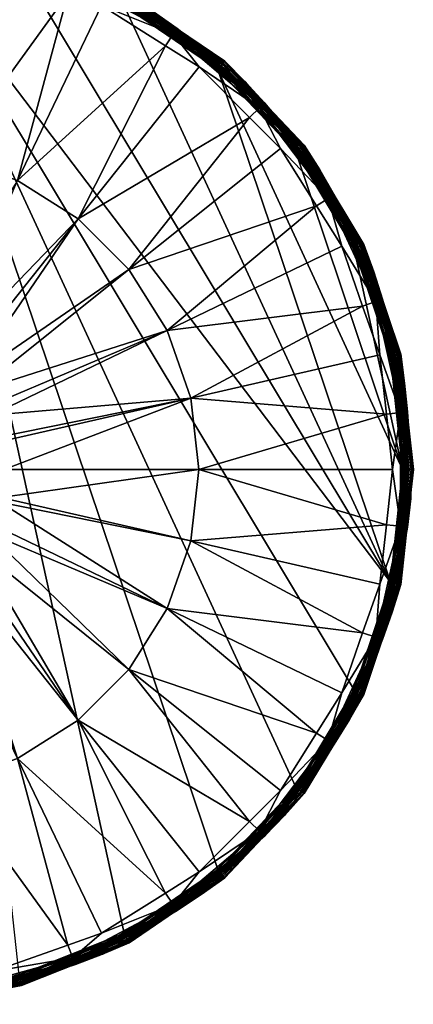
# Model space of a CAD drawing. Extents: x -0.145 to 0.145, y -0.546 to 0.024.
# Tile 23 of 256: x 0.026 to 0.1, y -0.546 to -0.362. Entities that reach past the tile are written whole.
import ezdxf

# ---------------------------------------------------------------- set-up
doc = ezdxf.new("R2010")
doc.units = 0
doc.layers.add('7402U-33(2020)-1@7402U-33(2020)', color=7, linetype='CONTINUOUS')

msp = doc.modelspace()

# ---------------------------------------------------------------- meshes
at = {"layer": '7402U-33(2020)-1@7402U-33(2020)'}
mesh = msp.add_polyface(dxfattribs=at)
corners = [(0.04693, -0.35797, 0.46656), (0.03187, -0.35194, 0.4669), (0.02684, -0.34997, 0.46656), (0.04694, -0.35795, 0.4669), (0.02685, -0.34995, 0.4669), (0.04616, -0.35942, 0.46492), (0.02632, -0.35187, 0.46489), (0.046, -0.35972, 0.46489), (0.02641, -0.35155, 0.46492), (0.0054, -0.34844, 0.46489), (0.00542, -0.34811, 0.46492), (0.02681, -0.35011, 0.46609), (0.02674, -0.35035, 0.46567), (0.04686, -0.3581, 0.46609), (0.00549, -0.34687, 0.46567), (0.02665, -0.35069, 0.46532), (0.04674, -0.35832, 0.46567), (0.00547, -0.34722, 0.46532), (0.04658, -0.35863, 0.46532), (0.02653, -0.35109, 0.46506), (0.04638, -0.359, 0.46506), (0.00545, -0.34764, 0.46506), (0.0418, -0.3597, 0.48326), (0.0355, -0.3575, 0.48326), (0.03643, -0.35512, 0.48293), (0.01598, -0.34945, 0.48293), (0.0156, -0.35193, 0.48326), (0.0001, -0.35018, 0.48326), (0.02149, -0.35259, 0.48326), (0.03663, -0.35461, 0.4827), (0.05549, -0.3646, 0.4827), (0.03674, -0.35435, 0.48249), (0.05565, -0.36437, 0.48249), (-0.00521, -0.3483, 0.48293), (0.03193, -0.35183, 0.47948), (0.03681, -0.35409, 0.47948), (0.03691, -0.35391, 0.48156), (0.01619, -0.34815, 0.48156), (0.01618, -0.34824, 0.48186), (0.03688, -0.35399, 0.48186), (0.01615, -0.34841, 0.48224), (0.03681, -0.35415, 0.48224), (0.01611, -0.34862, 0.48249), (0.01607, -0.3489, 0.4827), (0.01613, -0.34836, 0.47948), (0.0001, -0.38643, 0.48642), (-0.00506, -0.35076, 0.48326), (0.01342, -0.38794, 0.48642), (0.02607, -0.39236, 0.48642), (0.05375, -0.36721, 0.48326)]
mesh.append_faces([[corners[k] for k in face] for face in [(0, 1, 2, 2), (0, 3, 1, 1), (1, 4, 2, 2), (5, 6, 7, 7), (8, 6, 5, 5), (8, 9, 6, 6), (10, 9, 8, 8), (2, 11, 0, 0), (11, 12, 13, 13), (11, 14, 12, 12), (12, 15, 16, 16), (12, 17, 15, 15), (18, 19, 20, 20), (15, 19, 18, 18), (15, 21, 19, 19), (20, 8, 5, 5), (19, 8, 20, 20), (19, 10, 8, 8), (21, 10, 19, 19), (22, 23, 24, 24), (25, 26, 27, 27), (25, 28, 26, 26), (29, 30, 24, 24), (31, 32, 29, 29), (33, 25, 27, 27), (34, 35, 36, 36), (36, 37, 34, 34), (36, 38, 37, 37), (39, 38, 36, 36), (39, 40, 38, 38), (41, 40, 39, 39), (41, 42, 40, 40), (31, 42, 41, 41), (31, 43, 42, 42), (29, 43, 31, 31), (29, 25, 43, 43), (24, 25, 29, 29), (24, 28, 25, 25), (23, 28, 24, 24), (37, 44, 34, 34), (27, 45, 46, 46), (26, 45, 27, 27), (28, 47, 26, 26), (23, 47, 28, 28), (22, 48, 23, 23), (49, 48, 22, 22), (4, 34, 44, 44), (1, 34, 4, 4), (1, 35, 34, 34), (3, 35, 1, 1)]])
mesh = msp.add_polyface(dxfattribs=at)
corners = [(0.09083, -0.48828, 0.46656), (0.09086, -0.48829, 0.4669), (0.09604, -0.47291, 0.4669), (0.08935, -0.48759, 0.46492), (0.09581, -0.46737, 0.46489), (0.08904, -0.48745, 0.46489), (0.09614, -0.46744, 0.46492), (0.09735, -0.46771, 0.46567), (0.09701, -0.46763, 0.46532), (0.09047, -0.48811, 0.46567), (0.0966, -0.46754, 0.46506), (0.09016, -0.48797, 0.46532), (0.08977, -0.48779, 0.46506), (0.09311, -0.47764, 0.48293), (0.09062, -0.47679, 0.48326), (0.09381, -0.46769, 0.48326), (0.0867, -0.488, 0.48326), (0.01827, -0.45679, 0.4885), (0.02046, -0.45806, 0.4881), (0.01833, -0.46084, 0.4881), (0.02037, -0.45173, 0.4885), (0.02281, -0.45239, 0.4881), (0.02113, -0.45644, 0.4881), (0.02108, -0.4463, 0.4885), (0.02361, -0.4463, 0.4881), (0.02293, -0.45152, 0.4881), (0.01616, -0.4506, 0.49111), (0.01467, -0.4502, 0.49316), (0.01518, -0.4463, 0.49316), (0.01624, -0.45562, 0.48952), (0.0145, -0.45461, 0.49111), (0.01873, -0.4463, 0.48952), (0.0181, -0.45112, 0.48952), (0.01672, -0.4463, 0.49111), (0.01494, -0.46114, 0.4885), (0.01673, -0.46293, 0.4881), (0.01464, -0.46453, 0.4881), (0.0469, -0.48363, 0.48642), (0.05996, -0.4463, 0.48642), (0.05404, -0.47227, 0.48642), (0.05846, -0.45962, 0.48642), (0.03742, -0.4931, 0.48642), (0.02607, -0.50024, 0.48642), (0.01186, -0.46667, 0.4881), (0.09505, -0.45662, 0.48326), (0.09622, -0.4463, 0.48326), (0.0054, -0.34844, 0.46489), (0.06354, -0.52099, 0.46489), (0.07812, -0.50561, 0.46489), (0.046, -0.53288, 0.46489)]
mesh.append_faces([[corners[k] for k in face] for face in [(0, 1, 2, 2), (3, 4, 5, 5), (6, 4, 3, 3), (7, 8, 9, 9), (8, 10, 11, 11), (12, 6, 3, 3), (10, 6, 12, 12), (13, 14, 15, 15), (13, 16, 14, 14), (17, 18, 19, 19), (20, 21, 22, 22), (23, 24, 25, 25), (26, 27, 28, 28), (29, 30, 26, 26), (20, 25, 21, 21), (20, 23, 25, 25), (31, 23, 20, 20), (17, 22, 18, 18), (17, 20, 22, 22), (32, 20, 17, 17), (32, 31, 20, 20), (33, 31, 32, 32), (34, 19, 35, 35), (34, 17, 19, 19), (29, 17, 34, 34), (29, 32, 17, 17), (26, 32, 29, 29), (26, 33, 32, 32), (28, 33, 26, 26), (35, 36, 34, 34), (37, 19, 18, 18), (24, 38, 25, 25), (21, 39, 22, 22), (21, 40, 39, 39), (25, 40, 21, 21), (41, 35, 19, 19), (41, 36, 35, 35), (42, 43, 36, 36), (38, 40, 25, 25), (38, 44, 40, 40), (45, 44, 38, 38), (39, 14, 16, 16), (40, 14, 39, 39), (40, 15, 14, 14), (44, 15, 40, 40), (18, 39, 37, 37), (18, 22, 39, 39), (37, 41, 19, 19), (46, 47, 48, 48), (46, 49, 47, 47)]])
mesh = msp.add_polyface(dxfattribs=at)
corners = [(0.02037, -0.44087, 0.4885), (0.02281, -0.44021, 0.4881), (0.02293, -0.44108, 0.4881), (0.01827, -0.43581, 0.4885), (0.02046, -0.43454, 0.4881), (0.02113, -0.43616, 0.4881), (0.01494, -0.43146, 0.4885), (0.01328, -0.43312, 0.48952), (0.01873, -0.4463, 0.48952), (0.0181, -0.44148, 0.48952), (0.02108, -0.4463, 0.4885), (0.01616, -0.442, 0.49111), (0.0145, -0.43799, 0.49111), (0.01316, -0.43876, 0.49316), (0.01672, -0.4463, 0.49111), (0.01467, -0.4424, 0.49316), (0.01518, -0.4463, 0.49316), (0.01373, -0.44265, 0.49553), (0.01464, -0.42807, 0.4881), (0.01673, -0.42967, 0.4881), (0.01833, -0.43176, 0.4881), (0.01624, -0.43698, 0.48952), (0.02361, -0.4463, 0.4881), (0.01185, -0.43454, 0.49111), (0.02607, -0.39236, 0.48642), (0.00619, -0.42359, 0.4881), (0.01342, -0.38794, 0.48642), (0.03742, -0.3995, 0.48642), (0.01186, -0.42594, 0.4881), (0.0469, -0.40897, 0.48642), (0.05404, -0.42033, 0.48642), (0.05846, -0.43298, 0.48642), (0.05996, -0.4463, 0.48642), (0.06948, -0.3806, 0.48326), (0.08196, -0.39706, 0.48326), (0.0867, -0.4046, 0.48326), (0.09062, -0.41581, 0.48326), (0.09381, -0.42491, 0.48326), (0.09505, -0.43598, 0.48326), (0.0054, -0.34844, 0.46489), (0.08904, -0.48745, 0.46489), (0.09581, -0.46737, 0.46489), (0.07812, -0.50561, 0.46489), (0.02632, -0.54073, 0.46489), (0.046, -0.53288, 0.46489)]
mesh.append_faces([[corners[k] for k in face] for face in [(0, 1, 2, 2), (3, 4, 5, 5), (6, 3, 7, 7), (8, 9, 10, 10), (11, 9, 8, 8), (11, 12, 9, 9), (13, 12, 11, 11), (14, 11, 8, 8), (15, 11, 14, 14), (15, 13, 11, 11), (16, 15, 14, 14), (17, 15, 16, 16), (6, 18, 19, 19), (6, 4, 3, 3), (6, 20, 4, 4), (19, 20, 6, 6), (0, 5, 1, 1), (0, 3, 5, 5), (21, 3, 0, 0), (21, 7, 3, 3), (10, 2, 22, 22), (10, 0, 2, 2), (9, 0, 10, 10), (9, 21, 0, 0), (12, 21, 9, 9), (12, 23, 21, 21), (24, 25, 26, 26), (27, 28, 24, 24), (27, 18, 28, 28), (27, 19, 18, 18), (29, 19, 27, 27), (29, 20, 19, 19), (30, 20, 29, 29), (30, 4, 20, 20), (30, 5, 4, 4), (31, 5, 30, 30), (31, 1, 5, 5), (22, 31, 32, 32), (2, 31, 22, 22), (2, 1, 31, 31), (33, 29, 27, 27), (34, 30, 29, 29), (35, 30, 34, 34), (36, 30, 35, 35), (36, 31, 30, 30), (37, 31, 36, 36), (38, 32, 31, 31), (39, 40, 41, 41), (42, 40, 39, 39), (43, 44, 39, 39)]])
mesh = msp.add_polyface(dxfattribs=at)
corners = [(0.09083, -0.40432, 0.46656), (0.08249, -0.39041, 0.4669), (0.07969, -0.3858, 0.46656), (0.06855, -0.374, 0.4669), (0.06482, -0.37011, 0.46656), (0.07971, -0.38578, 0.4669), (0.07838, -0.38679, 0.46492), (0.06354, -0.37161, 0.46489), (0.07812, -0.38699, 0.46489), (0.06376, -0.37135, 0.46492), (0.06473, -0.37021, 0.46609), (0.07957, -0.38589, 0.46609), (0.06456, -0.37041, 0.46567), (0.07937, -0.38604, 0.46567), (0.06434, -0.37067, 0.46532), (0.0791, -0.38625, 0.46532), (0.06407, -0.37099, 0.46506), (0.07876, -0.3865, 0.46506), (0.0842, -0.3957, 0.48293), (0.08196, -0.39706, 0.48326), (0.07525, -0.38637, 0.48326), (0.06948, -0.3806, 0.48326), (0.07135, -0.3788, 0.48293), (0.08468, -0.39541, 0.4827), (0.07176, -0.37842, 0.4827), (0.08491, -0.39527, 0.48249), (0.07196, -0.37823, 0.48249), (0.08509, -0.39516, 0.48224), (0.07211, -0.37808, 0.48224), (0.08525, -0.39507, 0.48186), (0.07224, -0.37796, 0.48186), (0.08532, -0.39502, 0.48156), (0.07231, -0.3779, 0.48156), (0.08261, -0.39036, 0.47948), (0.07214, -0.37803, 0.47948), (0.06865, -0.37393, 0.47948), (0.05549, -0.3646, 0.4827), (0.05518, -0.36506, 0.48293), (0.06003, -0.37115, 0.48326), (0.0355, -0.3575, 0.48326), (0.02607, -0.39236, 0.48642), (0.01342, -0.38794, 0.48642), (0.05375, -0.36721, 0.48326), (0.03742, -0.3995, 0.48642), (0.0469, -0.40897, 0.48642), (0.08513, -0.39511, 0.47948), (0.0054, -0.34844, 0.46489), (0.09581, -0.46737, 0.46489), (0.02632, -0.35187, 0.46489), (0.046, -0.35972, 0.46489), (0.0981, -0.4463, 0.46489)]
mesh.append_faces([[corners[k] for k in face] for face in [(0, 1, 2, 2), (2, 3, 4, 4), (2, 5, 3, 3), (1, 5, 2, 2), (6, 7, 8, 8), (9, 7, 6, 6), (2, 10, 11, 11), (4, 10, 2, 2), (11, 12, 13, 13), (10, 12, 11, 11), (13, 14, 15, 15), (12, 14, 13, 13), (15, 16, 17, 17), (14, 16, 15, 15), (17, 9, 6, 6), (16, 9, 17, 17), (18, 19, 20, 20), (20, 21, 22, 22), (22, 18, 20, 20), (22, 23, 18, 18), (24, 23, 22, 22), (24, 25, 23, 23), (26, 25, 24, 24), (26, 27, 25, 25), (28, 27, 26, 26), (28, 29, 27, 27), (30, 29, 28, 28), (30, 31, 29, 29), (32, 31, 30, 30), (32, 33, 31, 31), (32, 34, 33, 33), (35, 34, 32, 32), (24, 36, 26, 26), (22, 37, 24, 24), (21, 38, 22, 22), (39, 40, 41, 41), (42, 43, 40, 40), (38, 43, 42, 42), (21, 43, 38, 38), (20, 44, 21, 21), (19, 44, 20, 20), (3, 34, 35, 35), (5, 34, 3, 3), (5, 33, 34, 34), (1, 33, 5, 5), (1, 45, 33, 33), (46, 47, 48, 48), (47, 49, 48, 48), (47, 7, 49, 49), (50, 8, 7, 7)]])
mesh = msp.add_polyface(dxfattribs=at)
corners = [(0.06482, -0.37011, 0.46656), (0.05141, -0.36098, 0.4669), (0.04693, -0.35797, 0.46656), (0.06484, -0.37008, 0.4669), (0.06855, -0.374, 0.4669), (0.04694, -0.35795, 0.4669), (0.06376, -0.37135, 0.46492), (0.046, -0.35972, 0.46489), (0.06354, -0.37161, 0.46489), (0.04616, -0.35942, 0.46492), (0.04686, -0.3581, 0.46609), (0.06473, -0.37021, 0.46609), (0.02681, -0.35011, 0.46609), (0.04674, -0.35832, 0.46567), (0.06456, -0.37041, 0.46567), (0.02674, -0.35035, 0.46567), (0.04658, -0.35863, 0.46532), (0.06434, -0.37067, 0.46532), (0.02665, -0.35069, 0.46532), (0.04638, -0.359, 0.46506), (0.06407, -0.37099, 0.46506), (0.05518, -0.36506, 0.48293), (0.05375, -0.36721, 0.48326), (0.0418, -0.3597, 0.48326), (0.06003, -0.37115, 0.48326), (0.03643, -0.35512, 0.48293), (0.05549, -0.3646, 0.4827), (0.03663, -0.35461, 0.4827), (0.05565, -0.36437, 0.48249), (0.03674, -0.35435, 0.48249), (0.05577, -0.3642, 0.48224), (0.03681, -0.35415, 0.48224), (0.05587, -0.36405, 0.48186), (0.03688, -0.35399, 0.48186), (0.05591, -0.36398, 0.48156), (0.03691, -0.35391, 0.48156), (0.07231, -0.3779, 0.48156), (0.06865, -0.37393, 0.47948), (0.07224, -0.37796, 0.48186), (0.07211, -0.37808, 0.48224), (0.07196, -0.37823, 0.48249), (0.07176, -0.37842, 0.4827), (0.07135, -0.3788, 0.48293), (0.05578, -0.36414, 0.47948), (0.05149, -0.36088, 0.47948), (0.03681, -0.35409, 0.47948)]
mesh.append_faces([[corners[k] for k in face] for face in [(0, 1, 2, 2), (0, 3, 1, 1), (4, 3, 0, 0), (1, 5, 2, 2), (6, 7, 8, 8), (9, 7, 6, 6), (0, 10, 11, 11), (2, 10, 0, 0), (2, 12, 10, 10), (11, 13, 14, 14), (10, 13, 11, 11), (10, 15, 13, 13), (14, 16, 17, 17), (13, 16, 14, 14), (13, 18, 16, 16), (17, 19, 20, 20), (16, 19, 17, 17), (20, 9, 6, 6), (19, 9, 20, 20), (21, 22, 23, 23), (21, 24, 22, 22), (25, 21, 23, 23), (25, 26, 21, 21), (27, 28, 26, 26), (29, 30, 28, 28), (31, 30, 29, 29), (31, 32, 30, 30), (33, 32, 31, 31), (33, 34, 32, 32), (35, 34, 33, 33), (36, 34, 37, 37), (36, 32, 34, 34), (38, 32, 36, 36), (38, 30, 32, 32), (39, 30, 38, 38), (39, 28, 30, 30), (40, 28, 39, 39), (40, 26, 28, 28), (41, 21, 26, 26), (42, 24, 21, 21), (34, 43, 37, 37), (34, 44, 43, 43), (35, 44, 34, 34), (35, 45, 44, 44), (5, 44, 45, 45), (1, 44, 5, 5), (1, 43, 44, 44), (3, 43, 1, 1), (3, 37, 43, 43), (4, 37, 3, 3)]])
mesh = msp.add_polyface(dxfattribs=at)
corners = [(0.10007, -0.4463, 0.46656), (0.09834, -0.43017, 0.4669), (0.09773, -0.42481, 0.46656), (0.1001, -0.4463, 0.4669), (0.09776, -0.4248, 0.4669), (0.09614, -0.42516, 0.46492), (0.09581, -0.42523, 0.46489), (0.09843, -0.4463, 0.46492), (0.08904, -0.40515, 0.46489), (0.0981, -0.4463, 0.46489), (0.0976, -0.42484, 0.46609), (0.09993, -0.4463, 0.46609), (0.09735, -0.42489, 0.46567), (0.09968, -0.4463, 0.46567), (0.09701, -0.42497, 0.46532), (0.09933, -0.4463, 0.46532), (0.0966, -0.42506, 0.46506), (0.08977, -0.40481, 0.46506), (0.09891, -0.4463, 0.46506), (0.08935, -0.40501, 0.46492), (0.09767, -0.43569, 0.48293), (0.09505, -0.43598, 0.48326), (0.09381, -0.42491, 0.48326), (0.09622, -0.4463, 0.48326), (0.09311, -0.41496, 0.48293), (0.09823, -0.43563, 0.4827), (0.09364, -0.41478, 0.4827), (0.0985, -0.4356, 0.48249), (0.0939, -0.41469, 0.48249), (0.09871, -0.43558, 0.48224), (0.0941, -0.41463, 0.48224), (0.09889, -0.43556, 0.48186), (0.09427, -0.41457, 0.48186), (0.09898, -0.43555, 0.48156), (0.09898, -0.45705, 0.48156), (0.09978, -0.4463, 0.47948), (0.09889, -0.45704, 0.48186), (0.09871, -0.45702, 0.48224), (0.0985, -0.457, 0.48249), (0.09823, -0.45697, 0.4827), (0.09767, -0.45691, 0.48293), (0.09891, -0.43555, 0.47948), (0.09847, -0.43017, 0.47948), (0.09435, -0.41454, 0.48156), (0.09414, -0.41459, 0.47948), (0.05846, -0.43298, 0.48642), (0.05996, -0.4463, 0.48642), (0.06354, -0.37161, 0.46489), (0.09581, -0.46737, 0.46489), (0.07812, -0.38699, 0.46489)]
mesh.append_faces([[corners[k] for k in face] for face in [(0, 1, 2, 2), (0, 3, 1, 1), (1, 4, 2, 2), (5, 6, 7, 7), (5, 8, 6, 6), (7, 6, 9, 9), (2, 10, 0, 0), (0, 10, 11, 11), (10, 12, 11, 11), (11, 12, 13, 13), (12, 14, 13, 13), (13, 14, 15, 15), (14, 16, 15, 15), (14, 17, 16, 16), (15, 16, 18, 18), (16, 5, 18, 18), (16, 19, 5, 5), (18, 5, 7, 7), (20, 21, 22, 22), (20, 23, 21, 21), (24, 20, 22, 22), (24, 25, 20, 20), (26, 25, 24, 24), (26, 27, 25, 25), (28, 27, 26, 26), (28, 29, 27, 27), (30, 29, 28, 28), (30, 31, 29, 29), (32, 33, 31, 31), (34, 33, 35, 35), (34, 31, 33, 33), (36, 29, 31, 31), (37, 27, 29, 29), (38, 25, 27, 27), (39, 20, 25, 25), (40, 23, 20, 20), (33, 41, 35, 35), (33, 42, 41, 41), (43, 42, 33, 33), (43, 44, 42, 42), (21, 45, 22, 22), (23, 46, 21, 21), (4, 42, 44, 44), (1, 42, 4, 4), (1, 41, 42, 42), (3, 41, 1, 1), (3, 35, 41, 41), (9, 6, 8, 8), (9, 47, 48, 48), (8, 49, 9, 9)]])
mesh = msp.add_polyface(dxfattribs=at)
corners = [(0.09773, -0.42481, 0.46656), (0.09258, -0.40943, 0.4669), (0.09083, -0.40432, 0.46656), (0.09776, -0.4248, 0.4669), (0.09086, -0.40431, 0.4669), (0.08249, -0.39041, 0.4669), (0.08935, -0.40501, 0.46492), (0.08904, -0.40515, 0.46489), (0.09614, -0.42516, 0.46492), (0.07812, -0.38699, 0.46489), (0.07838, -0.38679, 0.46492), (0.0907, -0.40438, 0.46609), (0.0976, -0.42484, 0.46609), (0.07957, -0.38589, 0.46609), (0.07969, -0.3858, 0.46656), (0.09047, -0.40449, 0.46567), (0.09735, -0.42489, 0.46567), (0.07937, -0.38604, 0.46567), (0.09016, -0.40463, 0.46532), (0.09701, -0.42497, 0.46532), (0.0791, -0.38625, 0.46532), (0.08977, -0.40481, 0.46506), (0.07876, -0.3865, 0.46506), (0.0966, -0.42506, 0.46506), (0.09381, -0.42491, 0.48326), (0.09062, -0.41581, 0.48326), (0.09311, -0.41496, 0.48293), (0.0842, -0.3957, 0.48293), (0.0867, -0.4046, 0.48326), (0.08196, -0.39706, 0.48326), (0.09427, -0.41457, 0.48186), (0.09889, -0.43556, 0.48186), (0.0941, -0.41463, 0.48224), (0.09435, -0.41454, 0.48156), (0.09898, -0.43555, 0.48156), (0.0927, -0.4094, 0.47948), (0.09414, -0.41459, 0.47948), (0.08532, -0.39502, 0.48156), (0.08525, -0.39507, 0.48186), (0.08509, -0.39516, 0.48224), (0.08491, -0.39527, 0.48249), (0.0939, -0.41469, 0.48249), (0.08468, -0.39541, 0.4827), (0.09364, -0.41478, 0.4827), (0.08513, -0.39511, 0.47948), (0.08261, -0.39036, 0.47948)]
mesh.append_faces([[corners[k] for k in face] for face in [(0, 1, 2, 2), (0, 3, 1, 1), (2, 4, 5, 5), (1, 4, 2, 2), (6, 7, 8, 8), (6, 9, 7, 7), (10, 9, 6, 6), (0, 11, 12, 12), (2, 11, 0, 0), (2, 13, 11, 11), (14, 13, 2, 2), (12, 15, 16, 16), (11, 15, 12, 12), (11, 17, 15, 15), (13, 17, 11, 11), (16, 18, 19, 19), (15, 18, 16, 16), (15, 20, 18, 18), (17, 20, 15, 15), (18, 21, 19, 19), (18, 22, 21, 21), (20, 22, 18, 18), (21, 6, 23, 23), (21, 10, 6, 6), (22, 10, 21, 21), (24, 25, 26, 26), (27, 28, 29, 29), (30, 31, 32, 32), (33, 34, 30, 30), (35, 36, 33, 33), (33, 37, 35, 35), (33, 38, 37, 37), (30, 38, 33, 33), (30, 39, 38, 38), (32, 39, 30, 30), (32, 40, 39, 39), (41, 40, 32, 32), (41, 42, 40, 40), (43, 42, 41, 41), (43, 27, 42, 42), (26, 27, 43, 43), (26, 28, 27, 27), (25, 28, 26, 26), (37, 44, 35, 35), (37, 45, 44, 44), (4, 44, 5, 5), (4, 35, 44, 44), (1, 35, 4, 4), (1, 36, 35, 35), (3, 36, 1, 1)]])
mesh = msp.add_polyface(dxfattribs=at)
corners = [(0.09083, -0.48828, 0.46656), (0.09604, -0.47291, 0.4669), (0.09773, -0.46779, 0.46656), (0.09951, -0.45167, 0.4669), (0.10007, -0.4463, 0.46656), (0.09776, -0.4678, 0.4669), (0.1001, -0.4463, 0.4669), (0.09614, -0.46744, 0.46492), (0.0981, -0.4463, 0.46489), (0.09581, -0.46737, 0.46489), (0.09843, -0.4463, 0.46492), (0.0976, -0.46776, 0.46609), (0.09993, -0.4463, 0.46609), (0.09735, -0.46771, 0.46567), (0.0907, -0.48822, 0.46609), (0.09968, -0.4463, 0.46567), (0.09933, -0.4463, 0.46532), (0.09701, -0.46763, 0.46532), (0.09891, -0.4463, 0.46506), (0.0966, -0.46754, 0.46506), (0.09381, -0.46769, 0.48326), (0.09505, -0.45662, 0.48326), (0.09767, -0.45691, 0.48293), (0.09311, -0.47764, 0.48293), (0.09364, -0.47782, 0.4827), (0.09823, -0.45697, 0.4827), (0.0939, -0.47791, 0.48249), (0.0985, -0.457, 0.48249), (0.0941, -0.47797, 0.48224), (0.09871, -0.45702, 0.48224), (0.09427, -0.47803, 0.48186), (0.09889, -0.45704, 0.48186), (0.09435, -0.47806, 0.48156), (0.09898, -0.45705, 0.48156), (0.09978, -0.4463, 0.47948), (0.09964, -0.4517, 0.47948), (0.09615, -0.47297, 0.47948), (0.09416, -0.47797, 0.47948), (0.09877, -0.45701, 0.47948), (0.09889, -0.43556, 0.48186), (0.09871, -0.43558, 0.48224), (0.0985, -0.4356, 0.48249), (0.09823, -0.43563, 0.4827), (0.09767, -0.43569, 0.48293), (0.09622, -0.4463, 0.48326), (0.09086, -0.48829, 0.4669)]
mesh.append_faces([[corners[k] for k in face] for face in [(0, 1, 2, 2), (2, 3, 4, 4), (2, 5, 3, 3), (1, 5, 2, 2), (3, 6, 4, 4), (7, 8, 9, 9), (10, 8, 7, 7), (2, 11, 0, 0), (2, 12, 11, 11), (4, 12, 2, 2), (11, 13, 14, 14), (11, 15, 13, 13), (12, 15, 11, 11), (13, 16, 17, 17), (15, 16, 13, 13), (17, 18, 19, 19), (16, 18, 17, 17), (19, 10, 7, 7), (18, 10, 19, 19), (20, 21, 22, 22), (22, 23, 20, 20), (22, 24, 23, 23), (25, 24, 22, 22), (25, 26, 24, 24), (27, 26, 25, 25), (27, 28, 26, 26), (29, 28, 27, 27), (29, 30, 28, 28), (31, 30, 29, 29), (31, 32, 30, 30), (33, 32, 31, 31), (33, 34, 35, 35), (32, 36, 37, 37), (33, 36, 32, 32), (33, 38, 36, 36), (35, 38, 33, 33), (31, 39, 33, 33), (29, 40, 31, 31), (27, 41, 29, 29), (25, 42, 27, 27), (22, 43, 25, 25), (21, 44, 22, 22), (3, 34, 6, 6), (3, 35, 34, 34), (3, 38, 35, 35), (5, 38, 3, 3), (5, 36, 38, 38), (1, 36, 5, 5), (1, 37, 36, 36), (45, 37, 1, 1)]])
mesh = msp.add_polyface(dxfattribs=at)
corners = [(0.02684, -0.54263, 0.46656), (0.04193, -0.53665, 0.4669), (0.04693, -0.53463, 0.46656), (0.04694, -0.53465, 0.4669), (0.06037, -0.52555, 0.4669), (0.04616, -0.53318, 0.46492), (0.046, -0.53288, 0.46489), (0.02641, -0.54105, 0.46492), (0.06354, -0.52099, 0.46489), (0.06376, -0.52125, 0.46492), (0.06473, -0.52239, 0.46609), (0.04686, -0.5345, 0.46609), (0.06456, -0.5222, 0.46567), (0.04674, -0.53428, 0.46567), (0.04658, -0.53397, 0.46532), (0.02674, -0.54225, 0.46567), (0.06434, -0.52193, 0.46532), (0.04638, -0.5336, 0.46506), (0.02665, -0.54191, 0.46532), (0.06407, -0.52161, 0.46506), (0.02653, -0.54151, 0.46506), (0.03643, -0.53748, 0.48293), (0.0355, -0.5351, 0.48326), (0.0418, -0.5329, 0.48326), (0.02149, -0.54001, 0.48326), (0.05375, -0.52539, 0.48326), (0.05518, -0.52754, 0.48293), (0.03663, -0.538, 0.4827), (0.05549, -0.528, 0.4827), (0.03674, -0.53825, 0.48249), (0.05565, -0.52823, 0.48249), (0.03681, -0.53845, 0.48224), (0.05577, -0.5284, 0.48224), (0.03688, -0.53861, 0.48186), (0.05587, -0.52855, 0.48186), (0.03691, -0.5387, 0.48156), (0.05591, -0.52862, 0.48156), (0.04196, -0.53677, 0.47948), (0.03686, -0.53849, 0.47948), (0.05582, -0.52843, 0.47948), (0.02607, -0.50024, 0.48642), (0.01464, -0.46453, 0.4881), (0.03742, -0.4931, 0.48642), (0.0469, -0.48363, 0.48642), (0.06948, -0.512, 0.48326), (0.06003, -0.52145, 0.48326), (0.01342, -0.50466, 0.48642), (0.01024, -0.46734, 0.4881), (0.01186, -0.46667, 0.4881), (0.0156, -0.54067, 0.48326)]
mesh.append_faces([[corners[k] for k in face] for face in [(0, 1, 2, 2), (2, 3, 4, 4), (1, 3, 2, 2), (5, 6, 7, 7), (5, 8, 6, 6), (9, 8, 5, 5), (2, 10, 11, 11), (11, 12, 13, 13), (10, 12, 11, 11), (13, 14, 15, 15), (13, 16, 14, 14), (12, 16, 13, 13), (14, 17, 18, 18), (14, 19, 17, 17), (16, 19, 14, 14), (17, 5, 20, 20), (17, 9, 5, 5), (19, 9, 17, 17), (21, 22, 23, 23), (21, 24, 22, 22), (23, 25, 26, 26), (26, 21, 23, 23), (26, 27, 21, 21), (28, 27, 26, 26), (28, 29, 27, 27), (30, 29, 28, 28), (30, 31, 29, 29), (32, 31, 30, 30), (32, 33, 31, 31), (34, 33, 32, 32), (34, 35, 33, 33), (36, 35, 34, 34), (35, 37, 38, 38), (36, 37, 35, 35), (36, 39, 37, 37), (40, 41, 42, 42), (43, 44, 42, 42), (40, 23, 22, 22), (40, 25, 23, 23), (42, 25, 40, 40), (42, 45, 25, 25), (44, 45, 42, 42), (46, 22, 24, 24), (46, 40, 22, 22), (47, 40, 46, 46), (47, 48, 40, 40), (24, 49, 46, 46), (3, 37, 39, 39), (1, 37, 3, 3), (1, 38, 37, 37)]])
mesh = msp.add_polyface(dxfattribs=at)
corners = [(0.07969, -0.5068, 0.46656), (0.08807, -0.49291, 0.4669), (0.09083, -0.48828, 0.46656), (0.07971, -0.50682, 0.4669), (0.09086, -0.48829, 0.4669), (0.07838, -0.50581, 0.46492), (0.08904, -0.48745, 0.46489), (0.07812, -0.50561, 0.46489), (0.08935, -0.48759, 0.46492), (0.0907, -0.48822, 0.46609), (0.07957, -0.50672, 0.46609), (0.0976, -0.46776, 0.46609), (0.09047, -0.48811, 0.46567), (0.07937, -0.50656, 0.46567), (0.09735, -0.46771, 0.46567), (0.09016, -0.48797, 0.46532), (0.0791, -0.50635, 0.46532), (0.09701, -0.46763, 0.46532), (0.08977, -0.48779, 0.46506), (0.07876, -0.5061, 0.46506), (0.0966, -0.46754, 0.46506), (0.07525, -0.50623, 0.48326), (0.08196, -0.49554, 0.48326), (0.0842, -0.4969, 0.48293), (0.08468, -0.49719, 0.4827), (0.07176, -0.51418, 0.4827), (0.08491, -0.49733, 0.48249), (0.07196, -0.51437, 0.48249), (0.08509, -0.49744, 0.48224), (0.07211, -0.51452, 0.48224), (0.08525, -0.49753, 0.48186), (0.07224, -0.51464, 0.48186), (0.08532, -0.49758, 0.48156), (0.07231, -0.5147, 0.48156), (0.08515, -0.49745, 0.47948), (0.07608, -0.51084, 0.47948), (0.08817, -0.49299, 0.47948), (0.09435, -0.47806, 0.48156), (0.09427, -0.47803, 0.48186), (0.0941, -0.47797, 0.48224), (0.0939, -0.47791, 0.48249), (0.09364, -0.47782, 0.4827), (0.09311, -0.47764, 0.48293), (0.0867, -0.488, 0.48326), (0.09416, -0.47797, 0.47948), (0.05404, -0.47227, 0.48642), (0.0469, -0.48363, 0.48642), (0.06948, -0.512, 0.48326)]
mesh.append_faces([[corners[k] for k in face] for face in [(0, 1, 2, 2), (0, 3, 1, 1), (1, 4, 2, 2), (5, 6, 7, 7), (8, 6, 5, 5), (0, 9, 10, 10), (2, 9, 0, 0), (2, 11, 9, 9), (10, 12, 13, 13), (9, 12, 10, 10), (9, 14, 12, 12), (13, 15, 16, 16), (12, 15, 13, 13), (12, 17, 15, 15), (16, 18, 19, 19), (15, 18, 16, 16), (15, 20, 18, 18), (19, 8, 5, 5), (18, 8, 19, 19), (21, 22, 23, 23), (24, 25, 23, 23), (26, 27, 24, 24), (28, 29, 26, 26), (30, 31, 28, 28), (32, 33, 30, 30), (32, 34, 35, 35), (36, 34, 32, 32), (32, 37, 36, 36), (32, 38, 37, 37), (30, 38, 32, 32), (30, 39, 38, 38), (28, 39, 30, 30), (28, 40, 39, 39), (26, 40, 28, 28), (26, 41, 40, 40), (24, 41, 26, 26), (24, 42, 41, 41), (23, 42, 24, 24), (23, 43, 42, 42), (22, 43, 23, 23), (37, 44, 36, 36), (45, 43, 22, 22), (46, 22, 21, 21), (46, 45, 22, 22), (21, 47, 46, 46), (4, 36, 44, 44), (1, 36, 4, 4), (1, 34, 36, 36), (3, 34, 1, 1), (3, 35, 34, 34)]])
mesh = msp.add_polyface(dxfattribs=at)
corners = [(0.04693, -0.53463, 0.46656), (0.06037, -0.52555, 0.4669), (0.06482, -0.52249, 0.46656), (0.076, -0.51074, 0.4669), (0.07969, -0.5068, 0.46656), (0.06484, -0.52252, 0.4669), (0.07971, -0.50682, 0.4669), (0.06376, -0.52125, 0.46492), (0.07812, -0.50561, 0.46489), (0.06354, -0.52099, 0.46489), (0.07838, -0.50581, 0.46492), (0.06473, -0.52239, 0.46609), (0.07957, -0.50672, 0.46609), (0.07937, -0.50656, 0.46567), (0.06456, -0.5222, 0.46567), (0.0791, -0.50635, 0.46532), (0.06434, -0.52193, 0.46532), (0.07876, -0.5061, 0.46506), (0.06407, -0.52161, 0.46506), (0.07135, -0.5138, 0.48293), (0.06948, -0.512, 0.48326), (0.07525, -0.50623, 0.48326), (0.06003, -0.52145, 0.48326), (0.0842, -0.4969, 0.48293), (0.07176, -0.51418, 0.4827), (0.08468, -0.49719, 0.4827), (0.07196, -0.51437, 0.48249), (0.08491, -0.49733, 0.48249), (0.07211, -0.51452, 0.48224), (0.08509, -0.49744, 0.48224), (0.07224, -0.51464, 0.48186), (0.08525, -0.49753, 0.48186), (0.07231, -0.5147, 0.48156), (0.06043, -0.52566, 0.47948), (0.05582, -0.52843, 0.47948), (0.05591, -0.52862, 0.48156), (0.05587, -0.52855, 0.48186), (0.05577, -0.5284, 0.48224), (0.05565, -0.52823, 0.48249), (0.05549, -0.528, 0.4827), (0.05518, -0.52754, 0.48293), (0.05375, -0.52539, 0.48326), (0.07217, -0.51454, 0.47948), (0.07608, -0.51084, 0.47948), (0.08532, -0.49758, 0.48156), (0.04694, -0.53465, 0.4669)]
mesh.append_faces([[corners[k] for k in face] for face in [(0, 1, 2, 2), (2, 3, 4, 4), (2, 5, 3, 3), (1, 5, 2, 2), (3, 6, 4, 4), (7, 8, 9, 9), (10, 8, 7, 7), (2, 11, 0, 0), (2, 12, 11, 11), (4, 12, 2, 2), (11, 13, 14, 14), (12, 13, 11, 11), (14, 15, 16, 16), (13, 15, 14, 14), (16, 17, 18, 18), (15, 17, 16, 16), (18, 10, 7, 7), (17, 10, 18, 18), (19, 20, 21, 21), (19, 22, 20, 20), (23, 19, 21, 21), (23, 24, 19, 19), (25, 26, 24, 24), (27, 28, 26, 26), (29, 30, 28, 28), (31, 32, 30, 30), (33, 34, 35, 35), (35, 32, 33, 33), (35, 30, 32, 32), (36, 30, 35, 35), (36, 28, 30, 30), (37, 28, 36, 36), (37, 26, 28, 28), (38, 26, 37, 37), (38, 24, 26, 26), (39, 24, 38, 38), (39, 19, 24, 24), (40, 19, 39, 39), (40, 22, 19, 19), (41, 22, 40, 40), (32, 42, 33, 33), (32, 43, 42, 42), (44, 43, 32, 32), (3, 43, 6, 6), (3, 42, 43, 43), (5, 42, 3, 3), (5, 33, 42, 42), (1, 33, 5, 5), (1, 34, 33, 33), (45, 34, 1, 1)]])
mesh = msp.add_polyface(dxfattribs=at)
corners = [(0.00551, -0.54613, 0.46656), (0.02152, -0.54353, 0.4669), (0.02684, -0.54263, 0.46656), (0.00551, -0.54615, 0.4669), (0.02685, -0.54265, 0.4669), (0.04193, -0.53665, 0.4669), (0.00542, -0.54449, 0.46492), (0.02632, -0.54073, 0.46489), (0.0054, -0.54416, 0.46489), (0.02641, -0.54105, 0.46492), (0.046, -0.53288, 0.46489), (0.02681, -0.54249, 0.46609), (0.0055, -0.54598, 0.46609), (0.04686, -0.5345, 0.46609), (0.04693, -0.53463, 0.46656), (0.02674, -0.54225, 0.46567), (0.00549, -0.54573, 0.46567), (0.04674, -0.53428, 0.46567), (0.02665, -0.54191, 0.46532), (0.00547, -0.54539, 0.46532), (0.04658, -0.53397, 0.46532), (0.02653, -0.54151, 0.46506), (0.00545, -0.54496, 0.46506), (0.04638, -0.5336, 0.46506), (0.04616, -0.53318, 0.46492), (0.0001, -0.54242, 0.48326), (0.0156, -0.54067, 0.48326), (0.01598, -0.54315, 0.48293), (0.01607, -0.54371, 0.4827), (-0.00524, -0.54486, 0.4827), (0.01611, -0.54398, 0.48249), (-0.00526, -0.54514, 0.48249), (0.01615, -0.54419, 0.48224), (-0.00527, -0.54535, 0.48224), (0.01618, -0.54436, 0.48186), (-0.00528, -0.54553, 0.48186), (0.01619, -0.54445, 0.48156), (-0.00529, -0.54561, 0.48156), (0.02153, -0.54366, 0.47948), (0.01618, -0.54424, 0.47948), (0.03691, -0.5387, 0.48156), (0.03688, -0.53861, 0.48186), (0.03681, -0.53845, 0.48224), (0.03674, -0.53825, 0.48249), (0.03663, -0.538, 0.4827), (0.03643, -0.53748, 0.48293), (0.02149, -0.54001, 0.48326), (0.03686, -0.53849, 0.47948)]
mesh.append_faces([[corners[k] for k in face] for face in [(0, 1, 2, 2), (0, 3, 1, 1), (2, 4, 5, 5), (1, 4, 2, 2), (6, 7, 8, 8), (9, 7, 6, 6), (9, 10, 7, 7), (0, 11, 12, 12), (2, 11, 0, 0), (2, 13, 11, 11), (14, 13, 2, 2), (12, 15, 16, 16), (11, 15, 12, 12), (11, 17, 15, 15), (13, 17, 11, 11), (16, 18, 19, 19), (15, 18, 16, 16), (15, 20, 18, 18), (19, 21, 22, 22), (18, 21, 19, 19), (18, 23, 21, 21), (22, 9, 6, 6), (21, 9, 22, 22), (21, 24, 9, 9), (25, 26, 27, 27), (28, 29, 27, 27), (30, 31, 28, 28), (32, 33, 30, 30), (34, 35, 32, 32), (36, 37, 34, 34), (38, 39, 36, 36), (36, 40, 38, 38), (36, 41, 40, 40), (34, 41, 36, 36), (34, 42, 41, 41), (32, 42, 34, 34), (32, 43, 42, 42), (30, 43, 32, 32), (30, 44, 43, 43), (28, 44, 30, 30), (28, 45, 44, 44), (27, 45, 28, 28), (27, 46, 45, 45), (26, 46, 27, 27), (40, 47, 38, 38), (4, 47, 5, 5), (4, 38, 47, 47), (1, 38, 4, 4), (1, 39, 38, 38), (3, 39, 1, 1)]])

doc.saveas('drawing.dxf')
